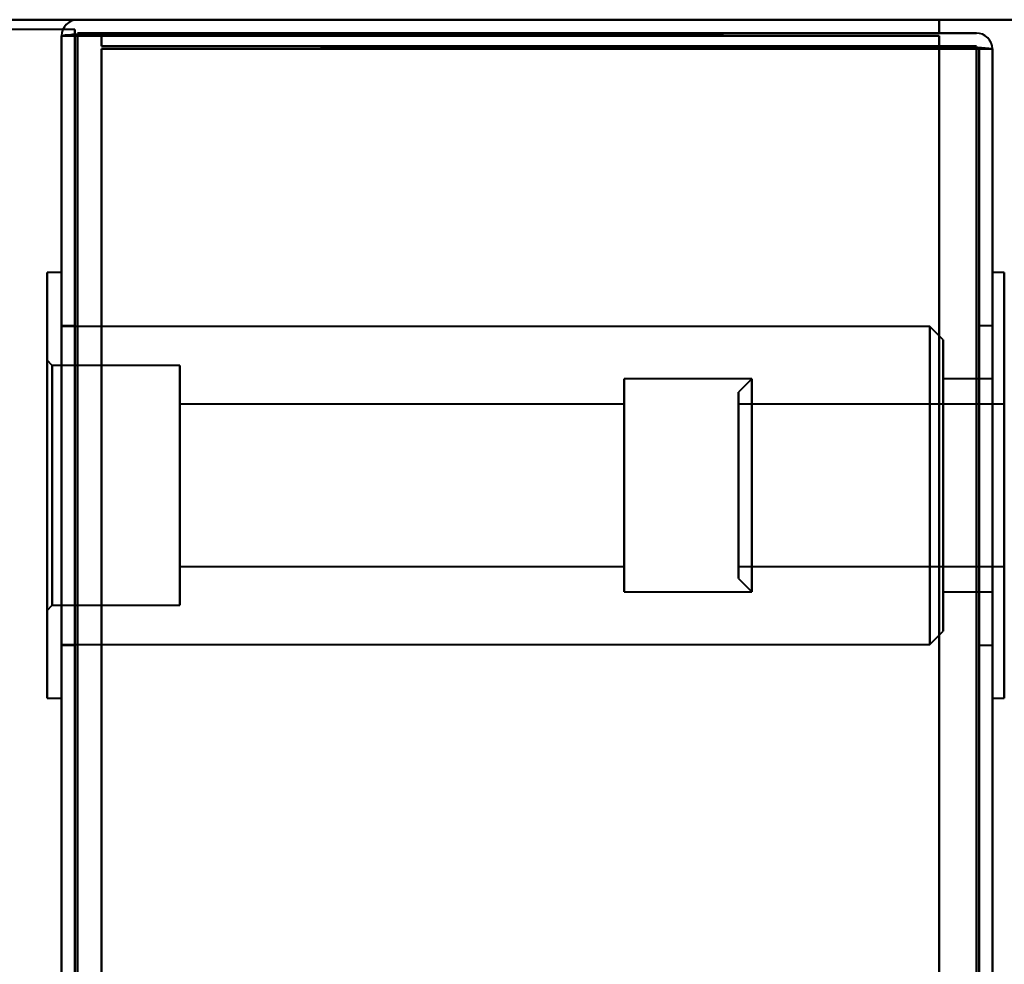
# Model space of a CAD drawing. Header units: millimetres. Extents: x -1321 to 1388, y -120 to 1267.
# Tile 80 of 88: x -457 to -420, y 1063 to 1098. Entities that reach past the tile are written whole.
import ezdxf

# ---------------------------------------------------------------- set-up
doc = ezdxf.new("R2010")
doc.units = ezdxf.units.MM
doc.layers.add('A-GENM', color=13, linetype='Continuous', lineweight=40)
doc.layers.add('G-IMPT', color=8, linetype='Continuous', lineweight=40)

# ---------------------------------------------------------------- blocks, each defined once
blk = doc.blocks.new('Nexa Toit - 1000-768948-Droite')
at = {"layer": 'A-GENM'}
for p, q in [((490, 1098.372), (-490, 1098.372)), ((-490, 1098.372), (490, 1098.372))]:
    blk.add_line(p, q, dxfattribs=at)
blk = doc.blocks.new('Maintenance r21 - Maintenance r21-769076-Droite')
at = {"layer": 'A-GENM'}
for p, q in [((-455, 1098), (-1321, 1098)), ((-455, 1098), (-1321, 1098)), ((-455, 0), (-455, 1098)), ((-455, 1098), (-455, 0))]:
    blk.add_line(p, q, dxfattribs=at)
blk = doc.blocks.new('NEXA 1500 CALQUES_dwg-769064-Droite')
at = {"layer": 'G-IMPT'}
for p, q in [((-455.5, 1097.772), (-455.5, 128.972)), ((-455.5, 1097.772), (-455.5, 128.972)), ((-454.9, 1097.772), (-455.5, 1097.772)), ((-454.9, 1097.772), (-455.5, 1097.772)), ((-455.5, 1097.772), (-454.9, 1097.772)), ((-455.5, 1097.772), (-454.9, 1097.772)), ((-454.9, 1097.772), (-455.5, 1097.772)), ((-455.5, 1097.772), (-454.9, 1097.772)), ((-455.5, 1097.772), (-454.9, 1097.772)), ((-454.9, 1097.772), (-455.5, 1097.772)), ((-420.5, 1097.272), (-421.1, 1097.272)), ((-421.1, 1097.272), (-420.5, 1097.272)), ((-420.5, 1097.272), (-421.1, 1097.272)), ((-421.1, 1097.272), (-420.5, 1097.272)), ((-421.1, 1097.272), (-420.5, 1097.272)), ((-420.5, 1097.272), (-421.1, 1097.272)), ((-421.1, 1097.272), (-420.5, 1097.272)), ((-420.5, 1097.272), (-421.1, 1097.272)), ((-420.5, 129.472), (-420.5, 1097.272)), ((-420.5, 129.472), (-420.5, 1097.272)), ((-455.5, 1088.872), (-456.05, 1088.872)), ((-455.5, 1088.872), (-456.05, 1088.872)), ((-456.05, 1088.872), (-456.05, 1080.872)), ((-456.05, 1088.872), (-456.05, 1080.872)), ((-456.05, 1072.872), (-456.05, 1088.872)), ((-456.05, 1080.872), (-456.05, 1088.872)), ((-456.05, 1072.872), (-456.05, 1088.872)), ((-456.05, 1080.872), (-456.05, 1088.872)), ((-455.5, 1088.872), (-455.5, 1072.872)), ((-455.5, 1088.872), (-455.5, 1080.872)), ((-455.5, 1088.872), (-455.5, 1072.872)), ((-455.5, 1088.872), (-455.5, 1080.872)), ((-455.5, 1080.872), (-455.5, 1088.872)), ((-455.5, 1080.872), (-455.5, 1088.872)), ((-420.05, 1088.872), (-420.5, 1088.872)), ((-420.05, 1088.872), (-420.5, 1088.872)), ((-420.5, 1072.872), (-420.5, 1088.872)), ((-420.5, 1080.872), (-420.5, 1088.872)), ((-420.5, 1072.872), (-420.5, 1088.872)), ((-420.5, 1080.872), (-420.5, 1088.872)), ((-420.5, 1088.872), (-420.5, 1080.872)), ((-420.5, 1088.872), (-420.5, 1080.872)), ((-420.05, 1080.872), (-420.05, 1088.872)), ((-420.05, 1088.872), (-420.05, 1080.872)), ((-420.05, 1088.872), (-420.05, 1072.872)), ((-420.05, 1088.872), (-420.05, 1080.872)), ((-455, 1086.872), (-455.5, 1086.872)), ((-455, 1086.872), (-455.5, 1086.872)), ((-455.5, 1086.872), (-455.5, 1080.872)), ((-455.5, 1086.872), (-455.5, 1080.872)), ((-422.85, 1086.847), (-455.5, 1086.847)), ((-422.85, 1086.847), (-455.5, 1086.847)), ((-455.5, 1074.897), (-455.5, 1086.847)), ((-455.5, 1074.897), (-455.5, 1086.847)), ((-455.5, 1074.897), (-455.5, 1086.847)), ((-455.5, 1074.897), (-455.5, 1086.847)), ((-455, 1080.872), (-455, 1086.872)), ((-455, 1080.872), (-455, 1086.872)), ((-455, 1086.872), (-455, 1080.872)), ((-455, 1086.872), (-455, 1080.872)), ((-422.35, 1086.347), (-422.85, 1086.847)), ((-422.35, 1086.347), (-422.85, 1086.847)), ((-422.85, 1074.897), (-422.85, 1086.847)), ((-422.85, 1074.897), (-422.85, 1086.847)), ((-422.85, 1074.897), (-422.85, 1086.847)), ((-422.85, 1074.897), (-422.85, 1086.847)), ((-422.85, 1086.847), (-422.85, 1074.897)), ((-422.85, 1086.847), (-422.85, 1074.897)), ((-422.85, 1086.847), (-422.85, 1074.897)), ((-422.85, 1086.847), (-422.85, 1074.897)), ((-420.5, 1086.872), (-421, 1086.872)), ((-420.5, 1086.872), (-421, 1086.872)), ((-421, 1086.872), (-421, 1080.872)), ((-421, 1086.872), (-421, 1080.872)), ((-421, 1080.872), (-421, 1086.872)), ((-421, 1080.872), (-421, 1086.872)), ((-420.5, 1086.872), (-420.5, 1080.872)), ((-420.5, 1086.872), (-420.5, 1074.872)), ((-420.5, 1086.872), (-420.5, 1074.872)), ((-420.5, 1080.872), (-420.5, 1086.872)), ((-420.5, 1080.872), (-420.5, 1086.872)), ((-420.5, 1080.872), (-420.5, 1086.872)), ((-422.35, 1075.397), (-422.35, 1086.347)), ((-422.35, 1075.397), (-422.35, 1086.347)), ((-422.35, 1075.397), (-422.35, 1086.347)), ((-422.35, 1075.397), (-422.35, 1086.347)), ((-422.35, 1086.347), (-422.35, 1075.397)), ((-422.35, 1086.347), (-422.35, 1075.397)), ((-422.35, 1086.347), (-422.35, 1075.397)), ((-422.35, 1086.347), (-422.35, 1075.397)), ((-455.85, 1085.372), (-456.05, 1085.572)), ((-455.85, 1085.372), (-456.05, 1085.572)), ((-456.05, 1085.572), (-456.05, 1076.172)), ((-456.05, 1085.572), (-456.05, 1076.172)), ((-456.05, 1085.572), (-456.05, 1076.172)), ((-456.05, 1085.572), (-456.05, 1076.172)), ((-456.05, 1076.172), (-456.05, 1085.572)), ((-456.05, 1076.172), (-456.05, 1085.572)), ((-456.05, 1076.172), (-456.05, 1085.572)), ((-456.05, 1076.172), (-456.05, 1085.572)), ((-451.05, 1085.372), (-455.85, 1085.372)), ((-451.05, 1085.372), (-455.85, 1085.372)), ((-455.85, 1085.372), (-455.85, 1076.372)), ((-455.85, 1085.372), (-455.85, 1076.372)), ((-455.85, 1085.372), (-455.85, 1076.372)), ((-455.85, 1085.372), (-455.85, 1076.372)), ((-455.85, 1076.372), (-455.85, 1085.372)), ((-455.85, 1076.372), (-455.85, 1085.372)), ((-455.85, 1076.372), (-455.85, 1085.372)), ((-455.85, 1076.372), (-455.85, 1085.372)), ((-451.05, 1085.372), (-451.05, 1080.872)), ((-451.05, 1085.372), (-451.05, 1080.872)), ((-451.05, 1076.372), (-451.05, 1085.372)), ((-451.05, 1080.872), (-451.05, 1085.372)), ((-451.05, 1076.372), (-451.05, 1085.372)), ((-451.05, 1080.872), (-451.05, 1085.372)), ((-429.55, 1084.872), (-434.35, 1084.872)), ((-429.55, 1084.872), (-434.35, 1084.872)), ((-434.35, 1084.872), (-434.35, 1084.741)), ((-434.35, 1084.872), (-434.35, 1077.004)), ((-434.35, 1084.872), (-434.35, 1077.004)), ((-434.35, 1076.872), (-434.35, 1084.872)), ((-434.35, 1076.872), (-434.35, 1084.872)), ((-434.35, 1076.872), (-434.35, 1084.872)), ((-434.35, 1076.872), (-434.35, 1084.872)), ((-434.35, 1084.741), (-434.35, 1076.872)), ((-434.35, 1084.741), (-434.35, 1076.872)), ((-429.55, 1084.872), (-430.05, 1084.372)), ((-429.55, 1084.872), (-430.05, 1084.372)), ((-429.55, 1077.004), (-429.55, 1084.872)), ((-429.55, 1080.872), (-429.55, 1084.872)), ((-429.55, 1084.872), (-429.55, 1077.004)), ((-429.55, 1084.872), (-429.55, 1080.872)), ((-429.55, 1080.872), (-429.55, 1084.741)), ((-429.55, 1076.872), (-429.55, 1084.741)), ((-429.55, 1084.741), (-429.55, 1080.872)), ((-429.55, 1084.741), (-429.55, 1076.872)), ((-420.5, 1084.872), (-422.35, 1084.872)), ((-420.5, 1084.872), (-422.35, 1084.872)), ((-422.35, 1084.872), (-422.35, 1076.872)), ((-422.35, 1084.872), (-422.35, 1076.872)), ((-422.35, 1077.004), (-422.35, 1084.872)), ((-422.35, 1084.872), (-422.35, 1076.872)), ((-422.35, 1084.872), (-422.35, 1076.872)), ((-422.35, 1077.004), (-422.35, 1084.872)), ((-422.35, 1084.741), (-422.35, 1084.872)), ((-422.35, 1076.872), (-422.35, 1084.741)), ((-422.35, 1076.872), (-422.35, 1084.741)), ((-420.5, 1084.872), (-420.5, 1077.004)), ((-420.5, 1084.872), (-420.5, 1077.004)), ((-420.5, 1077.004), (-420.5, 1084.872)), ((-420.5, 1077.004), (-420.5, 1084.872)), ((-420.5, 1084.741), (-420.5, 1076.872)), ((-420.5, 1084.741), (-420.5, 1076.872)), ((-420.5, 1076.872), (-420.5, 1084.741)), ((-420.5, 1076.872), (-420.5, 1084.741)), ((-430.05, 1077.487), (-430.05, 1084.372)), ((-430.05, 1077.487), (-430.05, 1084.372)), ((-430.05, 1084.372), (-430.05, 1077.487)), ((-430.05, 1084.372), (-430.05, 1077.487)), ((-430.05, 1077.372), (-430.05, 1084.257)), ((-430.05, 1077.372), (-430.05, 1084.257)), ((-430.05, 1084.257), (-430.05, 1077.372)), ((-430.05, 1084.257), (-430.05, 1077.372)), ((-434.35, 1083.922), (-451.05, 1083.922)), ((-434.35, 1083.922), (-451.05, 1083.922)), ((-451.05, 1083.922), (-451.05, 1077.922)), ((-451.05, 1083.922), (-451.05, 1083.822)), ((-451.05, 1083.922), (-451.05, 1077.922)), ((-451.05, 1077.822), (-451.05, 1083.922)), ((-451.05, 1077.822), (-451.05, 1083.922)), ((-451.05, 1077.822), (-451.05, 1083.922)), ((-451.05, 1077.822), (-451.05, 1083.922)), ((-451.05, 1083.822), (-451.05, 1077.822)), ((-451.05, 1083.822), (-451.05, 1077.822)), ((-434.35, 1083.922), (-434.35, 1077.822)), ((-434.35, 1083.922), (-434.35, 1077.822)), ((-434.35, 1083.922), (-434.35, 1077.822)), ((-434.35, 1083.922), (-434.35, 1077.822)), ((-434.35, 1077.922), (-434.35, 1083.922)), ((-434.35, 1083.822), (-434.35, 1083.922)), ((-434.35, 1077.922), (-434.35, 1083.922)), ((-434.35, 1077.822), (-434.35, 1083.822)), ((-434.35, 1077.822), (-434.35, 1083.822)), ((-420.05, 1083.922), (-430.05, 1083.922)), ((-420.05, 1083.922), (-430.05, 1083.922)), ((-430.05, 1080.097), (-430.05, 1083.922)), ((-430.05, 1080.097), (-430.05, 1083.922)), ((-430.05, 1083.922), (-430.05, 1081.647)), ((-430.05, 1083.922), (-430.05, 1077.922)), ((-430.05, 1083.822), (-430.05, 1077.822)), ((-430.05, 1083.822), (-430.05, 1080.097)), ((-420.05, 1077.922), (-420.05, 1083.922)), ((-420.05, 1083.922), (-420.05, 1080.097)), ((-420.05, 1080.097), (-420.05, 1083.822)), ((-430.05, 1077.822), (-430.05, 1081.647)), ((-430.05, 1077.822), (-430.05, 1081.647)), ((-430.05, 1081.647), (-430.05, 1077.922)), ((-420.05, 1081.647), (-420.05, 1077.822)), ((-456.05, 1080.872), (-456.05, 1072.872)), ((-456.05, 1080.872), (-456.05, 1072.872)), ((-456.05, 1072.872), (-456.05, 1080.872)), ((-456.05, 1072.872), (-456.05, 1080.872)), ((-455.5, 1080.872), (-455.5, 1074.872)), ((-455.5, 1080.872), (-455.5, 1074.872)), ((-455.5, 1080.872), (-455.5, 1072.872)), ((-455.5, 1080.872), (-455.5, 1072.872)), ((-455.5, 1072.872), (-455.5, 1080.872)), ((-455.5, 1072.872), (-455.5, 1080.872)), ((-455, 1074.872), (-455, 1080.872)), ((-455, 1074.872), (-455, 1080.872)), ((-455, 1080.872), (-455, 1074.872)), ((-455, 1080.872), (-455, 1074.872)), ((-451.05, 1080.872), (-451.05, 1076.372)), ((-451.05, 1080.872), (-451.05, 1076.372)), ((-451.05, 1076.372), (-451.05, 1080.872)), ((-451.05, 1076.372), (-451.05, 1080.872)), ((-429.55, 1076.872), (-429.55, 1080.872)), ((-429.55, 1077.004), (-429.55, 1080.872)), ((-429.55, 1080.872), (-429.55, 1076.872)), ((-429.55, 1080.872), (-429.55, 1077.004)), ((-421, 1080.872), (-421, 1074.872)), ((-421, 1080.872), (-421, 1074.872)), ((-421, 1074.872), (-421, 1080.872)), ((-421, 1074.872), (-421, 1080.872)), ((-420.5, 1080.872), (-420.5, 1074.872)), ((-420.5, 1074.872), (-420.5, 1080.872)), ((-420.5, 1074.872), (-420.5, 1080.872)), ((-420.5, 1072.872), (-420.5, 1080.872)), ((-420.5, 1072.872), (-420.5, 1080.872)), ((-420.5, 1080.872), (-420.5, 1072.872)), ((-420.5, 1080.872), (-420.5, 1072.872)), ((-420.05, 1072.872), (-420.05, 1080.872)), ((-420.05, 1080.872), (-420.05, 1072.872)), ((-420.05, 1080.872), (-420.05, 1072.872)), ((-430.05, 1080.097), (-430.05, 1077.822)), ((-420.05, 1077.822), (-420.05, 1080.097)), ((-451.05, 1077.922), (-451.05, 1077.822)), ((-434.35, 1077.822), (-434.35, 1077.922)), ((-451.05, 1077.822), (-434.35, 1077.822)), ((-451.05, 1077.822), (-434.35, 1077.822)), ((-430.05, 1077.822), (-420.05, 1077.822)), ((-430.05, 1077.822), (-420.05, 1077.822)), ((-430.05, 1077.372), (-429.55, 1076.872)), ((-430.05, 1077.372), (-429.55, 1076.872)), ((-434.35, 1077.004), (-434.35, 1076.872)), ((-434.35, 1076.872), (-429.55, 1076.872)), ((-434.35, 1076.872), (-429.55, 1076.872)), ((-422.35, 1076.872), (-422.35, 1077.004)), ((-422.35, 1076.872), (-420.5, 1076.872)), ((-422.35, 1076.872), (-420.5, 1076.872)), ((-456.05, 1076.172), (-455.85, 1076.372)), ((-456.05, 1076.172), (-455.85, 1076.372)), ((-455.85, 1076.372), (-451.05, 1076.372)), ((-455.85, 1076.372), (-451.05, 1076.372)), ((-422.85, 1074.897), (-422.35, 1075.397)), ((-422.85, 1074.897), (-422.35, 1075.397)), ((-455.5, 1074.897), (-422.85, 1074.897)), ((-455.5, 1074.897), (-422.85, 1074.897)), ((-455.5, 1074.872), (-455, 1074.872)), ((-455.5, 1074.872), (-455, 1074.872)), ((-421, 1074.872), (-420.5, 1074.872)), ((-421, 1074.872), (-420.5, 1074.872)), ((-456.05, 1072.872), (-455.5, 1072.872)), ((-456.05, 1072.872), (-455.5, 1072.872)), ((-420.5, 1072.872), (-420.05, 1072.872)), ((-420.5, 1072.872), (-420.05, 1072.872))]:
    blk.add_line(p, q, dxfattribs=at)
at = {"layer": 'G-IMPT', "flags": 128}
for points in [[(-422.5, 1098.372), (-430.6, 1098.372), (-438.7, 1098.372), (-446.8, 1098.372), (-454.9, 1098.372)], [(-454.9, 1098.372), (-446.8, 1098.372), (-438.7, 1098.372), (-430.6, 1098.372), (-422.5, 1098.372)], [(-422.5, 1098.372), (-430.6, 1098.372), (-438.7, 1098.372), (-446.8, 1098.372), (-454.9, 1098.372)], [(-454.9, 1098.372), (-446.8, 1098.372), (-438.7, 1098.372), (-430.6, 1098.372), (-422.5, 1098.372)], [(-422.5, 1098.372), (-430.6, 1098.372), (-438.7, 1098.372), (-446.8, 1098.372), (-454.9, 1098.372)], [(-454.9, 1098.372), (-446.8, 1098.372), (-438.7, 1098.372), (-430.6, 1098.372), (-422.5, 1098.372)], [(-454.9, 1098.372), (-446.8, 1098.372), (-438.7, 1098.372), (-430.6, 1098.372), (-422.5, 1098.372)], [(-422.5, 1098.372), (-430.6, 1098.372), (-438.7, 1098.372), (-446.8, 1098.372), (-454.9, 1098.372)], [(-422.5, 1097.872), (-422.5, 1097.997), (-422.5, 1098.122), (-422.5, 1098.247), (-422.5, 1098.372)], [(-422.5, 1098.372), (-422.5, 1098.247), (-422.5, 1098.122), (-422.5, 1097.997), (-422.5, 1097.872)], [(-422.5, 1097.872), (-422.5, 1097.997), (-422.5, 1098.122), (-422.5, 1098.247), (-422.5, 1098.372)], [(-422.5, 1098.372), (-422.5, 1098.247), (-422.5, 1098.122), (-422.5, 1097.997), (-422.5, 1097.872)], [(-422.5, 1097.872), (-422.5, 1097.997), (-422.5, 1098.122), (-422.5, 1098.247), (-422.5, 1098.372)], [(-422.5, 1098.372), (-422.5, 1098.247), (-422.5, 1098.122), (-422.5, 1097.997), (-422.5, 1097.872)], [(-422.5, 1098.372), (-422.5, 1098.247), (-422.5, 1098.122), (-422.5, 1097.997), (-422.5, 1097.872)], [(-422.5, 1097.872), (-422.5, 1097.997), (-422.5, 1098.122), (-422.5, 1098.247), (-422.5, 1098.372)], [(-454.95, 1097.822), (-446.838, 1097.835), (-438.725, 1097.847), (-430.613, 1097.86), (-422.5, 1097.872)], [(-422.5, 1097.872), (-430.613, 1097.86), (-438.725, 1097.847), (-446.838, 1097.835), (-454.95, 1097.822)], [(-422.5, 1097.872), (-430.613, 1097.86), (-438.725, 1097.847), (-446.838, 1097.835), (-454.95, 1097.822)], [(-454.95, 1097.822), (-446.838, 1097.835), (-438.725, 1097.847), (-430.613, 1097.86), (-422.5, 1097.872)], [(-422.5, 1097.872), (-430.6, 1097.872), (-438.7, 1097.872), (-446.8, 1097.872), (-454.9, 1097.872)], [(-454.9, 1097.872), (-446.8, 1097.872), (-438.7, 1097.872), (-430.6, 1097.872), (-422.5, 1097.872)], [(-422.5, 1097.872), (-430.6, 1097.872), (-438.7, 1097.872), (-446.8, 1097.872), (-454.9, 1097.872)], [(-454.9, 1097.872), (-446.8, 1097.872), (-438.7, 1097.872), (-430.6, 1097.872), (-422.5, 1097.872)], [(-422.5, 1097.872), (-430.375, 1097.872), (-438.25, 1097.872), (-446.125, 1097.872), (-454, 1097.872)], [(-454, 1097.872), (-454, 1097.747), (-454, 1097.622), (-454, 1097.497), (-454, 1097.372)], [(-454, 1097.372), (-454, 1097.497), (-454, 1097.622), (-454, 1097.747), (-454, 1097.872)], [(-454, 1097.872), (-454, 1097.747), (-454, 1097.622), (-454, 1097.497), (-454, 1097.372)], [(-454, 1097.372), (-454, 1097.497), (-454, 1097.622), (-454, 1097.747), (-454, 1097.872)], [(-454, 1097.872), (-446.125, 1097.872), (-438.25, 1097.872), (-430.375, 1097.872), (-422.5, 1097.872)], [(-454, 1097.372), (-454, 1097.497), (-454, 1097.622), (-454, 1097.747), (-454, 1097.872)], [(-454, 1097.872), (-454, 1097.747), (-454, 1097.622), (-454, 1097.497), (-454, 1097.372)], [(-454, 1097.372), (-454, 1097.497), (-454, 1097.622), (-454, 1097.747), (-454, 1097.872)], [(-454, 1097.872), (-446.125, 1097.872), (-438.25, 1097.872), (-430.375, 1097.872), (-422.5, 1097.872)], [(-422.5, 1097.872), (-430.375, 1097.872), (-438.25, 1097.872), (-446.125, 1097.872), (-454, 1097.872)], [(-454, 1097.872), (-454, 1097.747), (-454, 1097.622), (-454, 1097.497), (-454, 1097.372)], [(-422.5, 1097.872), (-430.375, 1097.872), (-438.25, 1097.872), (-446.125, 1097.872), (-454, 1097.872)], [(-454, 1097.872), (-446.125, 1097.872), (-438.25, 1097.872), (-430.375, 1097.872), (-422.5, 1097.872)], [(-422.5, 1097.872), (-430.375, 1097.872), (-438.25, 1097.872), (-446.125, 1097.872), (-454, 1097.872)], [(-454, 1097.872), (-446.125, 1097.872), (-438.25, 1097.872), (-430.375, 1097.872), (-422.5, 1097.872)], [(-421.1, 1097.872), (-421.45, 1097.872), (-421.8, 1097.872), (-422.15, 1097.872), (-422.5, 1097.872)], [(-422.5, 1097.872), (-422.15, 1097.872), (-421.8, 1097.872), (-421.45, 1097.872), (-421.1, 1097.872)], [(-421.1, 1097.872), (-421.45, 1097.872), (-421.8, 1097.872), (-422.15, 1097.872), (-422.5, 1097.872)], [(-422.5, 1097.872), (-422.15, 1097.872), (-421.8, 1097.872), (-421.45, 1097.872), (-421.1, 1097.872)], [(-422.5, 1097.872), (-422.15, 1097.872), (-421.8, 1097.872), (-421.45, 1097.872), (-421.1, 1097.872)], [(-421.1, 1097.872), (-421.45, 1097.872), (-421.8, 1097.872), (-422.15, 1097.872), (-422.5, 1097.872)], [(-422.5, 1097.872), (-422.15, 1097.872), (-421.8, 1097.872), (-421.45, 1097.872), (-421.1, 1097.872)], [(-421.1, 1097.872), (-421.45, 1097.872), (-421.8, 1097.872), (-422.15, 1097.872), (-422.5, 1097.872)], [(-455.5, 1097.772), (-455.363, 1097.785), (-455.225, 1097.797), (-455.088, 1097.81), (-454.95, 1097.822)], [(-454.95, 1097.822), (-455.088, 1097.81), (-455.225, 1097.797), (-455.363, 1097.785), (-455.5, 1097.772)], [(-454.95, 1097.822), (-455.088, 1097.81), (-455.225, 1097.797), (-455.363, 1097.785), (-455.5, 1097.772)], [(-455.5, 1097.772), (-455.363, 1097.785), (-455.225, 1097.797), (-455.088, 1097.81), (-454.95, 1097.822)], [(-454.95, 1097.772), (-455.088, 1097.772), (-455.225, 1097.772), (-455.363, 1097.772), (-455.5, 1097.772)], [(-455.5, 1097.772), (-455.363, 1097.772), (-455.225, 1097.772), (-455.088, 1097.772), (-454.95, 1097.772)], [(-455.5, 1097.772), (-455.5, 855.572), (-455.5, 613.372), (-455.5, 371.172), (-455.5, 128.972)], [(-455.5, 128.972), (-455.5, 371.172), (-455.5, 613.372), (-455.5, 855.572), (-455.5, 1097.772)], [(-455.5, 1097.772), (-455.5, 855.572), (-455.5, 613.372), (-455.5, 371.172), (-455.5, 128.972)], [(-455.5, 128.972), (-455.5, 371.172), (-455.5, 613.372), (-455.5, 855.572), (-455.5, 1097.772)], [(-455.5, 128.972), (-455.5, 371.172), (-455.5, 613.372), (-455.5, 855.572), (-455.5, 1097.772)], [(-455.5, 1097.772), (-455.5, 855.572), (-455.5, 613.372), (-455.5, 371.172), (-455.5, 128.972)], [(-455.5, 1097.772), (-455.363, 1097.772), (-455.225, 1097.772), (-455.088, 1097.772), (-454.95, 1097.772)], [(-455.5, 128.972), (-455.5, 371.172), (-455.5, 613.372), (-455.5, 855.572), (-455.5, 1097.772)], [(-455.5, 1097.772), (-455.5, 855.572), (-455.5, 613.372), (-455.5, 371.172), (-455.5, 128.972)], [(-454.95, 1097.772), (-455.088, 1097.772), (-455.225, 1097.772), (-455.363, 1097.772), (-455.5, 1097.772)], [(-455, 128.972), (-455, 371.172), (-455, 613.372), (-455, 855.572), (-455, 1097.772)], [(-455, 1097.772), (-455, 855.572), (-455, 613.372), (-455, 371.172), (-455, 128.972)], [(-455, 1097.772), (-455, 855.572), (-455, 613.372), (-455, 371.172), (-455, 128.972)], [(-455, 128.972), (-455, 371.172), (-455, 613.372), (-455, 855.572), (-455, 1097.772)], [(-422.5, 1097.772), (-430.613, 1097.772), (-438.725, 1097.772), (-446.838, 1097.772), (-454.95, 1097.772)], [(-454.95, 1097.772), (-446.838, 1097.772), (-438.725, 1097.772), (-430.613, 1097.772), (-422.5, 1097.772)], [(-454.95, 1097.772), (-446.838, 1097.772), (-438.725, 1097.772), (-430.613, 1097.772), (-422.5, 1097.772)], [(-422.5, 1097.772), (-430.613, 1097.772), (-438.725, 1097.772), (-446.838, 1097.772), (-454.95, 1097.772)], [(-454.9, 128.972), (-454.9, 371.172), (-454.9, 613.372), (-454.9, 855.572), (-454.9, 1097.772)], [(-454.9, 1097.772), (-446.8, 1097.772), (-438.7, 1097.772), (-430.6, 1097.772), (-422.5, 1097.772)], [(-422.5, 1097.772), (-430.6, 1097.772), (-438.7, 1097.772), (-446.8, 1097.772), (-454.9, 1097.772)], [(-454.9, 1097.772), (-454.9, 855.572), (-454.9, 613.372), (-454.9, 371.172), (-454.9, 128.972)], [(-454.9, 1097.772), (-446.8, 1097.772), (-438.7, 1097.772), (-430.6, 1097.772), (-422.5, 1097.772)], [(-422.5, 1097.772), (-430.6, 1097.772), (-438.7, 1097.772), (-446.8, 1097.772), (-454.9, 1097.772)], [(-454.9, 1097.772), (-454.9, 855.572), (-454.9, 613.372), (-454.9, 371.172), (-454.9, 128.972)], [(-454.9, 128.972), (-454.9, 371.172), (-454.9, 613.372), (-454.9, 855.572), (-454.9, 1097.772)], [(-454.9, 1097.772), (-446.8, 1097.772), (-438.7, 1097.772), (-430.6, 1097.772), (-422.5, 1097.772)], [(-422.5, 1097.772), (-430.6, 1097.772), (-438.7, 1097.772), (-446.8, 1097.772), (-454.9, 1097.772)], [(-454.9, 128.972), (-454.9, 371.172), (-454.9, 613.372), (-454.9, 855.572), (-454.9, 1097.772)], [(-454.9, 1097.772), (-454.9, 855.572), (-454.9, 613.372), (-454.9, 371.172), (-454.9, 128.972)], [(-422.5, 1097.772), (-430.6, 1097.772), (-438.7, 1097.772), (-446.8, 1097.772), (-454.9, 1097.772)], [(-454.9, 1097.772), (-454.9, 855.572), (-454.9, 613.372), (-454.9, 371.172), (-454.9, 128.972)], [(-454.9, 128.972), (-454.9, 371.172), (-454.9, 613.372), (-454.9, 855.572), (-454.9, 1097.772)], [(-454.9, 1097.772), (-446.8, 1097.772), (-438.7, 1097.772), (-430.6, 1097.772), (-422.5, 1097.772)], [(-422.5, 1097.772), (-430.6, 1097.772), (-438.7, 1097.772), (-446.8, 1097.772), (-454.9, 1097.772)], [(-454.9, 1097.772), (-454.9, 855.572), (-454.9, 613.372), (-454.9, 371.172), (-454.9, 128.972)], [(-454.9, 128.972), (-454.9, 371.172), (-454.9, 613.372), (-454.9, 855.572), (-454.9, 1097.772)], [(-454.9, 1097.772), (-446.8, 1097.772), (-438.7, 1097.772), (-430.6, 1097.772), (-422.5, 1097.772)], [(-454.9, 128.972), (-454.9, 371.172), (-454.9, 613.372), (-454.9, 855.572), (-454.9, 1097.772)], [(-454.9, 1097.772), (-446.8, 1097.772), (-438.7, 1097.772), (-430.6, 1097.772), (-422.5, 1097.772)], [(-422.5, 1097.772), (-430.6, 1097.772), (-438.7, 1097.772), (-446.8, 1097.772), (-454.9, 1097.772)], [(-454.9, 1097.772), (-454.9, 855.572), (-454.9, 613.372), (-454.9, 371.172), (-454.9, 128.972)], [(-422.5, 1097.272), (-422.5, 1097.397), (-422.5, 1097.522), (-422.5, 1097.647), (-422.5, 1097.772)], [(-422.5, 1097.772), (-422.5, 855.572), (-422.5, 613.372), (-422.5, 371.172), (-422.5, 128.972)], [(-422.5, 1097.772), (-422.5, 1097.647), (-422.5, 1097.522), (-422.5, 1097.397), (-422.5, 1097.272)], [(-422.5, 1097.772), (-422.5, 1097.647), (-422.5, 1097.522), (-422.5, 1097.397), (-422.5, 1097.272)], [(-422.5, 128.972), (-422.5, 371.172), (-422.5, 613.372), (-422.5, 855.572), (-422.5, 1097.772)], [(-422.5, 1097.272), (-422.5, 1097.397), (-422.5, 1097.522), (-422.5, 1097.647), (-422.5, 1097.772)], [(-422.5, 128.972), (-422.5, 371.172), (-422.5, 613.372), (-422.5, 855.572), (-422.5, 1097.772)], [(-422.5, 1097.772), (-422.5, 855.572), (-422.5, 613.372), (-422.5, 371.172), (-422.5, 128.972)], [(-422.5, 1097.272), (-422.5, 1097.397), (-422.5, 1097.522), (-422.5, 1097.647), (-422.5, 1097.772)], [(-422.5, 1097.772), (-422.5, 1097.647), (-422.5, 1097.522), (-422.5, 1097.397), (-422.5, 1097.272)], [(-422.5, 1097.772), (-422.5, 1097.647), (-422.5, 1097.522), (-422.5, 1097.397), (-422.5, 1097.272)], [(-422.5, 968.672), (-422.5, 1000.947), (-422.5, 1033.222), (-422.5, 1065.497), (-422.5, 1097.772)], [(-422.5, 1097.272), (-422.5, 1097.397), (-422.5, 1097.522), (-422.5, 1097.647), (-422.5, 1097.772)], [(-422.5, 1097.772), (-422.5, 1065.497), (-422.5, 1033.222), (-422.5, 1000.947), (-422.5, 968.672)], [(-422.5, 1097.772), (-422.5, 1065.497), (-422.5, 1033.222), (-422.5, 1000.947), (-422.5, 968.672)], [(-422.5, 968.672), (-422.5, 1000.947), (-422.5, 1033.222), (-422.5, 1065.497), (-422.5, 1097.772)], [(-421.1, 1097.372), (-429.325, 1097.372), (-437.55, 1097.372), (-445.775, 1097.372), (-454, 1097.372)], [(-454, 1097.372), (-445.775, 1097.372), (-437.55, 1097.372), (-429.325, 1097.372), (-421.1, 1097.372)], [(-421.1, 1097.372), (-429.325, 1097.372), (-437.55, 1097.372), (-445.775, 1097.372), (-454, 1097.372)], [(-454, 1097.372), (-445.775, 1097.372), (-437.55, 1097.372), (-429.325, 1097.372), (-421.1, 1097.372)], [(-454, 1097.372), (-445.763, 1097.36), (-437.525, 1097.347), (-429.288, 1097.335), (-421.05, 1097.322)], [(-421.05, 1097.322), (-429.288, 1097.335), (-437.525, 1097.347), (-445.763, 1097.36), (-454, 1097.372)], [(-421.05, 1097.322), (-429.288, 1097.335), (-437.525, 1097.347), (-445.763, 1097.36), (-454, 1097.372)], [(-454, 1097.372), (-445.763, 1097.36), (-437.525, 1097.347), (-429.288, 1097.335), (-421.05, 1097.322)], [(-454, 129.472), (-454, 371.422), (-454, 613.372), (-454, 855.322), (-454, 1097.272)], [(-454, 1097.272), (-445.775, 1097.272), (-437.55, 1097.272), (-429.325, 1097.272), (-421.1, 1097.272)], [(-454, 1097.272), (-454, 855.322), (-454, 613.372), (-454, 371.422), (-454, 129.472)], [(-454, 129.472), (-454, 371.422), (-454, 613.372), (-454, 855.322), (-454, 1097.272)], [(-421.1, 1097.272), (-429.325, 1097.272), (-437.55, 1097.272), (-445.775, 1097.272), (-454, 1097.272)], [(-454, 1097.272), (-454, 855.322), (-454, 613.372), (-454, 371.422), (-454, 129.472)], [(-454, 129.472), (-454, 371.422), (-454, 613.372), (-454, 855.322), (-454, 1097.272)], [(-454, 1097.272), (-454, 855.322), (-454, 613.372), (-454, 371.422), (-454, 129.472)], [(-421.05, 1097.272), (-429.288, 1097.272), (-437.525, 1097.272), (-445.763, 1097.272), (-454, 1097.272)], [(-454, 1097.272), (-446.125, 1097.272), (-438.25, 1097.272), (-430.375, 1097.272), (-422.5, 1097.272)], [(-422.5, 1097.272), (-430.375, 1097.272), (-438.25, 1097.272), (-446.125, 1097.272), (-454, 1097.272)], [(-454, 1097.272), (-454, 855.322), (-454, 613.372), (-454, 371.422), (-454, 129.472)], [(-422.5, 1097.272), (-430.375, 1097.272), (-438.25, 1097.272), (-446.125, 1097.272), (-454, 1097.272)], [(-454, 1097.272), (-445.763, 1097.272), (-437.525, 1097.272), (-429.288, 1097.272), (-421.05, 1097.272)], [(-454, 1097.272), (-446.125, 1097.272), (-438.25, 1097.272), (-430.375, 1097.272), (-422.5, 1097.272)], [(-454, 129.472), (-454, 371.422), (-454, 613.372), (-454, 855.322), (-454, 1097.272)], [(-421.1, 1097.272), (-429.325, 1097.272), (-437.55, 1097.272), (-445.775, 1097.272), (-454, 1097.272)], [(-454, 1097.272), (-454, 855.322), (-454, 613.372), (-454, 371.422), (-454, 129.472)], [(-454, 129.472), (-454, 371.422), (-454, 613.372), (-454, 855.322), (-454, 1097.272)], [(-454, 1097.272), (-445.775, 1097.272), (-437.55, 1097.272), (-429.325, 1097.272), (-421.1, 1097.272)], [(-454, 129.472), (-454, 371.422), (-454, 613.372), (-454, 855.322), (-454, 1097.272)], [(-454, 1097.272), (-454, 855.322), (-454, 613.372), (-454, 371.422), (-454, 129.472)], [(-422.5, 1097.272), (-430.375, 1097.272), (-438.25, 1097.272), (-446.125, 1097.272), (-454, 1097.272)], [(-454, 1097.272), (-445.763, 1097.272), (-437.525, 1097.272), (-429.288, 1097.272), (-421.05, 1097.272)], [(-454, 1097.272), (-454, 855.322), (-454, 613.372), (-454, 371.422), (-454, 129.472)], [(-454, 129.472), (-454, 371.422), (-454, 613.372), (-454, 855.322), (-454, 1097.272)], [(-421.05, 1097.272), (-429.288, 1097.272), (-437.525, 1097.272), (-445.763, 1097.272), (-454, 1097.272)], [(-454, 1097.272), (-446.125, 1097.272), (-438.25, 1097.272), (-430.375, 1097.272), (-422.5, 1097.272)], [(-454, 1097.272), (-446.125, 1097.272), (-438.25, 1097.272), (-430.375, 1097.272), (-422.5, 1097.272)], [(-454, 129.472), (-454, 371.422), (-454, 613.372), (-454, 855.322), (-454, 1097.272)], [(-422.5, 1097.272), (-430.375, 1097.272), (-438.25, 1097.272), (-446.125, 1097.272), (-454, 1097.272)], [(-454, 1097.272), (-454, 855.322), (-454, 613.372), (-454, 371.422), (-454, 129.472)], [(-422.5, 1097.272), (-422.5, 855.322), (-422.5, 613.372), (-422.5, 371.422), (-422.5, 129.472)], [(-421.1, 1097.272), (-421.45, 1097.272), (-421.8, 1097.272), (-422.15, 1097.272), (-422.5, 1097.272)], [(-422.5, 129.472), (-422.5, 371.422), (-422.5, 613.372), (-422.5, 855.322), (-422.5, 1097.272)], [(-422.5, 1097.272), (-422.15, 1097.272), (-421.8, 1097.272), (-421.45, 1097.272), (-421.1, 1097.272)], [(-422.5, 1097.272), (-422.15, 1097.272), (-421.8, 1097.272), (-421.45, 1097.272), (-421.1, 1097.272)], [(-422.5, 129.472), (-422.5, 371.422), (-422.5, 613.372), (-422.5, 855.322), (-422.5, 1097.272)], [(-422.5, 1097.272), (-422.5, 855.322), (-422.5, 613.372), (-422.5, 371.422), (-422.5, 129.472)], [(-421.1, 1097.272), (-421.45, 1097.272), (-421.8, 1097.272), (-422.15, 1097.272), (-422.5, 1097.272)], [(-421.1, 1097.272), (-421.45, 1097.272), (-421.8, 1097.272), (-422.15, 1097.272), (-422.5, 1097.272)], [(-422.5, 1097.272), (-422.15, 1097.272), (-421.8, 1097.272), (-421.45, 1097.272), (-421.1, 1097.272)], [(-422.5, 129.472), (-422.5, 371.422), (-422.5, 613.372), (-422.5, 855.322), (-422.5, 1097.272)], [(-422.5, 1097.272), (-422.15, 1097.272), (-421.8, 1097.272), (-421.45, 1097.272), (-421.1, 1097.272)], [(-422.5, 1097.272), (-422.5, 855.322), (-422.5, 613.372), (-422.5, 371.422), (-422.5, 129.472)], [(-421.1, 1097.272), (-421.45, 1097.272), (-421.8, 1097.272), (-422.15, 1097.272), (-422.5, 1097.272)], [(-422.5, 1097.272), (-422.5, 855.322), (-422.5, 613.372), (-422.5, 371.422), (-422.5, 129.472)], [(-422.5, 129.472), (-422.5, 371.422), (-422.5, 613.372), (-422.5, 855.322), (-422.5, 1097.272)], [(-421.1, 1097.272), (-421.1, 855.322), (-421.1, 613.372), (-421.1, 371.422), (-421.1, 129.472)], [(-421.1, 129.472), (-421.1, 371.422), (-421.1, 613.372), (-421.1, 855.322), (-421.1, 1097.272)], [(-421.1, 129.472), (-421.1, 371.422), (-421.1, 613.372), (-421.1, 855.322), (-421.1, 1097.272)], [(-421.1, 1097.272), (-421.1, 855.322), (-421.1, 613.372), (-421.1, 371.422), (-421.1, 129.472)], [(-421.1, 1097.272), (-421.1, 855.322), (-421.1, 613.372), (-421.1, 371.422), (-421.1, 129.472)], [(-421.1, 129.472), (-421.1, 371.422), (-421.1, 613.372), (-421.1, 855.322), (-421.1, 1097.272)], [(-421.1, 129.472), (-421.1, 371.422), (-421.1, 613.372), (-421.1, 855.322), (-421.1, 1097.272)], [(-421.1, 1097.272), (-421.1, 855.322), (-421.1, 613.372), (-421.1, 371.422), (-421.1, 129.472)], [(-421.1, 129.472), (-421.1, 371.422), (-421.1, 613.372), (-421.1, 855.322), (-421.1, 1097.272)], [(-421.1, 1097.272), (-421.1, 855.322), (-421.1, 613.372), (-421.1, 371.422), (-421.1, 129.472)], [(-421.1, 1097.272), (-421.1, 855.322), (-421.1, 613.372), (-421.1, 371.422), (-421.1, 129.472)], [(-421.1, 129.472), (-421.1, 371.422), (-421.1, 613.372), (-421.1, 855.322), (-421.1, 1097.272)], [(-421.05, 1097.322), (-420.913, 1097.31), (-420.775, 1097.297), (-420.638, 1097.285), (-420.5, 1097.272)], [(-420.5, 1097.272), (-420.638, 1097.285), (-420.775, 1097.297), (-420.913, 1097.31), (-421.05, 1097.322)], [(-420.5, 1097.272), (-420.638, 1097.285), (-420.775, 1097.297), (-420.913, 1097.31), (-421.05, 1097.322)], [(-421.05, 1097.322), (-420.913, 1097.31), (-420.775, 1097.297), (-420.638, 1097.285), (-420.5, 1097.272)], [(-420.5, 1097.272), (-420.638, 1097.272), (-420.775, 1097.272), (-420.913, 1097.272), (-421.05, 1097.272)], [(-421.05, 1097.272), (-420.913, 1097.272), (-420.775, 1097.272), (-420.638, 1097.272), (-420.5, 1097.272)], [(-421.05, 1097.272), (-420.913, 1097.272), (-420.775, 1097.272), (-420.638, 1097.272), (-420.5, 1097.272)], [(-420.5, 1097.272), (-420.638, 1097.272), (-420.775, 1097.272), (-420.913, 1097.272), (-421.05, 1097.272)], [(-421, 129.472), (-421, 371.422), (-421, 613.372), (-421, 855.322), (-421, 1097.272)], [(-421, 1097.272), (-421, 855.322), (-421, 613.372), (-421, 371.422), (-421, 129.472)], [(-421, 1097.272), (-421, 855.322), (-421, 613.372), (-421, 371.422), (-421, 129.472)], [(-421, 129.472), (-421, 371.422), (-421, 613.372), (-421, 855.322), (-421, 1097.272)], [(-420.5, 129.472), (-420.5, 371.422), (-420.5, 613.372), (-420.5, 855.322), (-420.5, 1097.272)], [(-420.5, 1097.272), (-420.5, 855.322), (-420.5, 613.372), (-420.5, 371.422), (-420.5, 129.472)], [(-420.5, 1097.272), (-420.5, 855.322), (-420.5, 613.372), (-420.5, 371.422), (-420.5, 129.472)], [(-420.5, 129.472), (-420.5, 371.422), (-420.5, 613.372), (-420.5, 855.322), (-420.5, 1097.272)], [(-420.5, 129.472), (-420.5, 371.422), (-420.5, 613.372), (-420.5, 855.322), (-420.5, 1097.272)], [(-420.5, 1097.272), (-420.5, 855.322), (-420.5, 613.372), (-420.5, 371.422), (-420.5, 129.472)], [(-420.5, 1097.272), (-420.5, 855.322), (-420.5, 613.372), (-420.5, 371.422), (-420.5, 129.472)], [(-420.5, 129.472), (-420.5, 371.422), (-420.5, 613.372), (-420.5, 855.322), (-420.5, 1097.272)]]:
    blk.add_lwpolyline(points, dxfattribs=at)
at = {"layer": 'G-IMPT'}
for centre, start, end in [((-454.9, 1097.772), 90, 180), ((-454.9, 1097.772), 90, 180), ((-454.9, 1097.772), 90, 180), ((-454.9, 1097.772), 90, 180), ((-454.9, 1097.772), 90, 180), ((-454.9, 1097.772), 90, 180), ((-454.9, 1097.772), 90, 180), ((-454.9, 1097.772), 90, 180), ((-421.1, 1097.272), 0, 90), ((-421.1, 1097.272), 0, 90), ((-421.1, 1097.272), 0, 90), ((-421.1, 1097.272), 0, 90), ((-421.1, 1097.272), 0, 90), ((-421.1, 1097.272), 360, 90), ((-421.1, 1097.272), 0, 90), ((-421.1, 1097.272), 0, 90)]:
    blk.add_arc(centre, 0.6, start, end, dxfattribs=at)

msp = doc.modelspace()

# ---------------------------------------------------------------- block references
at = {"layer": 'A-GENM'}
for name in ['Nexa Toit - 1000-768948-Droite', 'Maintenance r21 - Maintenance r21-769076-Droite']:
    msp.add_blockref(name, (0, 0), dxfattribs=at)
at = {"layer": 'G-IMPT'}
msp.add_blockref('NEXA 1500 CALQUES_dwg-769064-Droite', (0, 0), dxfattribs=at)

doc.saveas('drawing.dxf')
